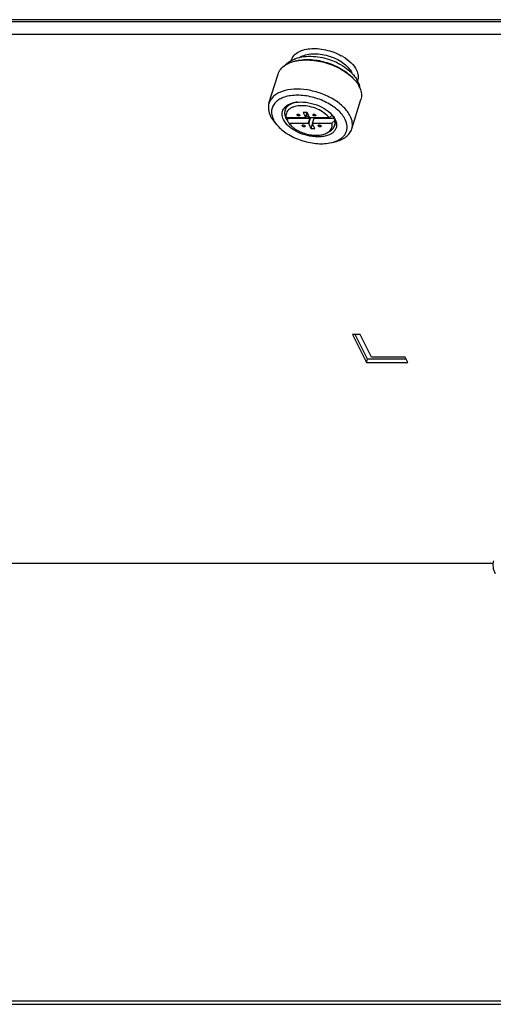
# Model space of a CAD drawing. Header units: millimetres. Extents: x 10 to 584, y 4 to 410.
# Tile 47 of 57: x 467 to 479, y 256 to 280. Entities that reach past the tile are written whole.
import ezdxf

# ---------------------------------------------------------------- set-up
doc = ezdxf.new("R2010")
doc.units = ezdxf.units.MM
doc.header["$LTSCALE"] = 32.67
doc.layers.get('0').update_dxf_attribs({"linetype": 'CONTINUOUS'})

msp = doc.modelspace()

# ---------------------------------------------------------------- linework, layer by layer
at = {"color": 3, "linetype": 'Continuous'}
for p, q in [((491.0292, 279.6258), (457.3183, 279.6258)), ((445.3463, 255.6802), (513.1806, 255.6802)), ((445.3889, 255.5935), (513.2231, 255.5935))]:
    msp.add_line(p, q, dxfattribs=at)
at = {"color": 7, "linetype": 'Continuous'}
for p, q in [((490.9177, 279.6738), (457.7592, 279.6744)), ((490.9323, 279.3125), (457.2215, 279.3125)), ((473.8211, 278.6716), (473.7783, 278.6615)), ((473.1444, 277.6296), (473.3658, 278.3459)), ((475.1971, 278.2464), (475.2268, 278.2139)), ((475.168, 277.0042), (475.3893, 277.7205)), ((473.5326, 277.3368), (473.5597, 277.282)), ((473.5597, 277.282), (473.5631, 277.2751)), ((474.0377, 277.2751), (473.5631, 277.2751)), ((473.5973, 277.2051), (473.6167, 277.2679)), ((473.6277, 277.1435), (473.5973, 277.2051)), ((473.6167, 277.2679), (474.1408, 277.2679)), ((474.0748, 277.4068), (473.9773, 277.4068)), ((473.9773, 277.4068), (474.0338, 277.2916)), ((474.0694, 277.4068), (474.0338, 277.2916)), ((474.0377, 277.2751), (474.0761, 277.3996)), ((474.0456, 277.3008), (474.0556, 277.3008)), ((474.0832, 277.39), (474.0556, 277.3008)), ((474.1313, 277.2916), (474.0748, 277.4068)), ((474.0771, 277.3993), (474.0776, 277.4011)), ((474.1408, 277.2679), (474.1023, 277.1435)), ((474.1146, 277.127), (474.1603, 277.2751)), ((474.6182, 277.2751), (474.1436, 277.2751)), ((474.2082, 277.1435), (474.2467, 277.2679)), ((474.2458, 277.2651), (474.2409, 277.2751)), ((474.2467, 277.2679), (474.7322, 277.2679)), ((474.6182, 277.2751), (474.6868, 277.3368)), ((474.7514, 277.2051), (474.6828, 277.1435)), ((474.6868, 277.3368), (474.6881, 277.3413)), ((474.7528, 277.2096), (474.7514, 277.2051)), ((473.3663, 277.0713), (473.307, 277.1362)), ((473.6277, 277.1435), (474.1023, 277.1435)), ((474.1146, 277.127), (474.1711, 277.0118)), ((474.2092, 277.135), (474.1711, 277.0118)), ((474.1711, 277.0118), (474.2686, 277.0118)), ((474.2082, 277.1435), (474.6828, 277.1435)), ((474.2686, 277.0118), (474.2121, 277.127)), ((474.5679, 276.9078), (474.6274, 276.942)), ((474.6699, 276.6685), (474.7554, 276.6886)), ((475.3738, 271.9775), (475.1895, 271.9775)), ((475.1895, 271.9775), (475.5251, 271.2937)), ((475.5493, 271.3721), (475.2522, 271.9775)), ((475.6483, 271.4181), (475.3738, 271.9775)), ((476.4772, 271.4181), (475.6483, 271.4181)), ((476.5383, 271.2937), (476.4772, 271.4181)), ((475.5251, 271.2937), (475.5493, 271.3721)), ((475.5251, 271.2937), (476.5383, 271.2937)), ((476.4998, 271.3721), (475.5493, 271.3721)), ((464.7156, 266.383), (478.6226, 266.383))]:
    msp.add_line(p, q, dxfattribs=at)
for centre, radius, start, end in [((474.2909, 277.663), 1.2904, 59.37753, 61.26562), ((474.4534, 277.6848), 0.9899, 44.0583, 44.23761), ((474.7973, 278.1987), 0.4126, 22.98382, 26.15783), ((474.8218, 277.7723), 0.5918, 23.30186, 26.15422), ((474.8189, 277.9123), 0.5545, 12.38712, 12.77117), ((474.8279, 277.9142), 0.5452, 9.74215, 12.3933), ((473.9039, 277.1349), 0.5312, 105.45357, 107.79986), ((473.7997, 277.401), 0.2747, 192.63975, 193.51141), ((473.8904, 277.4385), 0.3701, 206.13885, 206.52649), ((474.0059, 277.5564), 0.4845, 215.493, 216.54797), ((474.0809, 277.2071), 0.0853, 45.45591, 49.23388), ((474.2613, 277.0238), 0.532, 37.85879, 40.28024), ((474.2803, 277.0354), 0.506, 36.85679, 38.14594), ((474.2856, 277.0429), 0.5011, 36.54995, 37.84766), ((474.2187, 276.9275), 0.6284, 41.37996, 42.42352), ((474.2907, 277.0432), 0.493, 36.54564, 36.85255), ((474.2943, 277.0494), 0.4902, 36.21545, 36.54565), ((474.2278, 276.9356), 0.6162, 41.14613, 41.37732), ((473.8941, 277.5657), 0.7228, 215.53325, 216.17534), ((474.5107, 277.3809), 0.7297, 289.47945, 289.65083)]:
    msp.add_arc(centre, radius, start, end, dxfattribs=at)
for points, knots in [([(473.69, 278.676), (473.6994, 278.7145), (473.7375, 278.7914), (473.8404, 278.8793), (473.9797, 278.9392), (474.1475, 278.9699), (474.3351, 278.9705), (474.5322, 278.941), (474.7276, 278.8833), (474.8521, 278.8269), (474.9113, 278.7944)], [0, 0, 0, 0, 0.0869115, 0.1820162, 0.2912771, 0.4160126, 0.554091, 0.7011999, 0.8518192, 1, 1, 1, 1]), ([(473.5471, 278.5685), (473.5917, 278.6146), (473.7009, 278.6927), (473.895, 278.7605), (474.1113, 278.7863), (474.3405, 278.7727), (474.572, 278.7223), (474.7941, 278.638), (474.9949, 278.524), (475.1117, 278.4277), (475.1626, 278.3754)], [0, 0, 0, 0, 0.108606, 0.2229146, 0.3453131, 0.4753975, 0.6102044, 0.7453552, 0.8763702, 1, 1, 1, 1]), ([(473.5471, 278.5685), (473.5636, 278.5789), (473.6362, 278.6198), (473.7162, 278.6469), (473.7783, 278.6615)], [0, 0, 0, 0, 0.2334631, 1, 1, 1, 1]), ([(473.7783, 278.6615), (473.8365, 278.6752), (473.9603, 278.6928), (474.2233, 278.6922), (474.561, 278.627), (474.8767, 278.4903), (475.0942, 278.3424), (475.1865, 278.258), (475.2268, 278.2139)], [0, 0, 0, 0, 0.1138217, 0.2370235, 0.5000004, 0.762977, 0.8861787, 1, 1, 1, 1]), ([(473.8211, 278.6716), (473.8764, 278.6846), (473.994, 278.7013), (474.2439, 278.7007), (474.5647, 278.6387), (474.8645, 278.5089), (475.0712, 278.3684), (475.1589, 278.2883), (475.1971, 278.2464)], [0, 0, 0, 0, 0.1138217, 0.2370235, 0.5000004, 0.762977, 0.8861787, 1, 1, 1, 1]), ([(473.9017, 278.7541), (473.9433, 278.7807), (474.0437, 278.8218), (474.2132, 278.8461), (474.4017, 278.8373), (474.596, 278.7958), (474.7824, 278.7248), (474.9477, 278.6292), (475.0802, 278.5158), (475.1454, 278.4261), (475.1677, 278.3806)], [0, 0, 0, 0, 0.1034426, 0.2231274, 0.3559693, 0.4962939, 0.6372022, 0.7717055, 0.893844, 1, 1, 1, 1]), ([(474.9482, 278.7734), (475.0221, 278.7297), (475.1513, 278.635), (475.2521, 278.5078), (475.2843, 278.4423)], [0, 0, 0, 0, 0.5403645, 1, 1, 1, 1]), ([(473.3658, 278.3459), (473.3795, 278.3902), (473.428, 278.4778), (473.5042, 278.5413), (473.5471, 278.5685)], [0, 0, 0, 0, 0.4774662, 1, 1, 1, 1]), ([(475.2843, 278.4423), (475.3054, 278.3992), (475.3274, 278.3306), (475.3261, 278.2387), (475.3155, 278.1961), (475.3079, 278.1761)], [0, 0, 0, 0, 0.5246494, 0.7653507, 1, 1, 1, 1]), ([(475.1647, 278.3732), (475.1799, 278.3575), (475.2365, 278.295), (475.2845, 278.2242), (475.3121, 278.168)], [0, 0, 0, 0, 0.2580126, 1, 1, 1, 1]), ([(475.2268, 278.2139), (475.2399, 278.1995), (475.2879, 278.1437), (475.3291, 278.0817), (475.353, 278.0332)], [0, 0, 0, 0, 0.2650823, 1, 1, 1, 1]), ([(475.3121, 278.168), (475.3173, 278.1573), (475.337, 278.1144), (475.3519, 278.0692), (475.3596, 278.0349)], [0, 0, 0, 0, 0.2529858, 1, 1, 1, 1]), ([(475.1316, 277.3169), (475.0926, 277.3964), (474.9713, 277.5512), (474.7244, 277.7361), (474.4204, 277.8789), (474.0898, 277.9648), (473.766, 277.9854), (473.5169, 277.9443), (473.3532, 277.8731), (473.2569, 277.8062), (473.1847, 277.725), (473.1543, 277.6617), (473.1444, 277.6296)], [0, 0, 0, 0, 0.1137562, 0.2471372, 0.3933412, 0.5422812, 0.6832496, 0.8074182, 0.8618929, 0.9113661, 0.9568208, 1, 1, 1, 1]), ([(475.3653, 278.0064), (475.3854, 277.9598), (475.4124, 277.8645), (475.403, 277.7649), (475.3893, 277.7205)], [0, 0, 0, 0, 0.5225375, 1, 1, 1, 1]), ([(475.0084, 277.234), (474.9661, 277.3202), (474.865, 277.4395), (474.6981, 277.5682), (474.4914, 277.6884), (474.2044, 277.7934), (473.9049, 277.834), (473.6783, 277.8197), (473.5297, 277.7872), (473.4029, 277.7335), (473.3028, 277.6596), (473.234, 277.5672), (473.2018, 277.46), (473.2079, 277.3447), (473.2348, 277.2705), (473.2527, 277.234)], [0, 0, 0, 0, 0.1205459, 0.1902039, 0.2644609, 0.4194918, 0.5703946, 0.6398316, 0.7033552, 0.7603774, 0.8112667, 0.8576399, 0.9023694, 0.9488781, 1, 1, 1, 1]), ([(473.7411, 277.6424), (473.8196, 277.6608), (473.9926, 277.6696), (474.2498, 277.6199), (474.4903, 277.5158), (474.6282, 277.411), (474.6826, 277.3514)], [0, 0, 0, 0, 0.2366944, 0.5000012, 0.7633095, 1, 1, 1, 1]), ([(473.8317, 277.6574), (473.8239, 277.6562), (473.7939, 277.6511), (473.7642, 277.6438), (473.7427, 277.637)], [0, 0, 0, 0, 0.2584786, 1, 1, 1, 1]), ([(473.1444, 277.6296), (473.137, 277.6056), (473.1273, 277.5551), (473.1296, 277.4474), (473.156, 277.3674), (473.1808, 277.3169)], [0, 0, 0, 0, 0.2341444, 0.4753658, 1, 1, 1, 1]), ([(473.4966, 277.234), (473.4764, 277.2751), (473.4568, 277.3424), (473.4679, 277.4305), (473.4934, 277.4897), (473.5353, 277.5418), (473.592, 277.5855), (473.6618, 277.6201), (473.7136, 277.6359), (473.7411, 277.6424)], [0, 0, 0, 0, 0.2452906, 0.3576198, 0.4692543, 0.5857107, 0.711437, 0.8491816, 1, 1, 1, 1]), ([(473.5349, 277.4585), (473.5292, 277.4401), (473.5229, 277.4004), (473.5273, 277.3606), (473.5317, 277.3408)], [0, 0, 0, 0, 0.4881113, 1, 1, 1, 1]), ([(473.7427, 277.637), (473.7169, 277.6289), (473.669, 277.6096), (473.607, 277.5688), (473.5605, 277.5184), (473.5412, 277.4787), (473.5349, 277.4585)], [0, 0, 0, 0, 0.2847665, 0.5422444, 0.7774826, 1, 1, 1, 1]), ([(473.5363, 277.463), (473.5425, 277.483), (473.5616, 277.5224), (473.6075, 277.5725), (473.6687, 277.6132), (473.7161, 277.6325), (473.7415, 277.6407)], [0, 0, 0, 0, 0.2228303, 0.4582127, 0.7155816, 1, 1, 1, 1]), ([(474.6182, 277.2751), (474.5839, 277.3199), (474.4938, 277.4026), (474.3293, 277.4948), (474.1419, 277.5556), (473.9526, 277.5782), (473.8036, 277.5626), (473.7033, 277.5266), (473.6433, 277.491), (473.5974, 277.4463), (473.5675, 277.3936), (473.5552, 277.3349), (473.5588, 277.2949), (473.5631, 277.2751)], [0, 0, 0, 0, 0.1287344, 0.2747524, 0.4277096, 0.5754779, 0.7072452, 0.7651599, 0.8175156, 0.8651381, 0.9097589, 0.9538422, 1, 1, 1, 1]), ([(474.6782, 277.3479), (474.6737, 277.3537), (474.6543, 277.3774), (474.6329, 277.3994), (474.616, 277.4153)], [0, 0, 0, 0, 0.2414798, 1, 1, 1, 1]), ([(473.1808, 277.3169), (473.1884, 277.3013), (473.2237, 277.2366), (473.269, 277.1777), (473.307, 277.1362)], [0, 0, 0, 0, 0.2354967, 1, 1, 1, 1]), ([(473.2527, 277.234), (473.2564, 277.2265), (473.2722, 277.196), (473.2907, 277.1668), (473.3059, 277.1456)], [0, 0, 0, 0, 0.2418339, 1, 1, 1, 1]), ([(474.7646, 277.234), (474.7776, 277.2075), (474.7969, 277.154), (474.8014, 277.0707), (474.7781, 276.9933), (474.7284, 276.9265), (474.6561, 276.8732), (474.5646, 276.8344), (474.4572, 276.8109), (474.2936, 276.8006), (474.0772, 276.8299), (473.87, 276.9058), (473.7207, 276.9926), (473.6001, 277.0855), (473.5271, 277.1716), (473.4966, 277.234)], [0, 0, 0, 0, 0.0511216, 0.0976298, 0.1423593, 0.1887327, 0.2396225, 0.2966457, 0.3601698, 0.4296066, 0.5805086, 0.7355389, 0.8097952, 0.8794533, 1, 1, 1, 1]), ([(473.5582, 277.2754), (473.5561, 277.2795), (473.5486, 277.2956), (473.5423, 277.3123), (473.5385, 277.3249)], [0, 0, 0, 0, 0.2569145, 1, 1, 1, 1]), ([(473.5986, 277.2096), (473.5948, 277.2148), (473.5803, 277.2351), (473.5675, 277.2566), (473.5593, 277.2732)], [0, 0, 0, 0, 0.2589493, 1, 1, 1, 1]), ([(473.8308, 277.341), (473.8303, 277.3418), (473.829, 277.3451), (473.8288, 277.3489), (473.8295, 277.3514)], [0, 0, 0, 0, 0.2737276, 1, 1, 1, 1]), ([(473.8295, 277.3514), (473.8307, 277.355), (473.8381, 277.3618), (473.8473, 277.3629), (473.8525, 277.3629)], [0, 0, 0, 0, 0.4264821, 1, 1, 1, 1]), ([(473.897, 277.3305), (473.8956, 277.3259), (473.8878, 277.3204), (473.8763, 277.3187), (473.8655, 277.3193), (473.8544, 277.3222), (473.8418, 277.3282), (473.8336, 277.3352), (473.8308, 277.341)], [0, 0, 0, 0, 0.1876036, 0.3128906, 0.4551312, 0.6054205, 0.7529449, 1, 1, 1, 1]), ([(473.8525, 277.3629), (473.8615, 277.3629), (473.878, 277.3587), (473.8924, 277.3479), (473.8958, 277.341)], [0, 0, 0, 0, 0.5380142, 1, 1, 1, 1]), ([(473.8958, 277.341), (473.8962, 277.3401), (473.8975, 277.3368), (473.8978, 277.333), (473.897, 277.3305)], [0, 0, 0, 0, 0.2735204, 1, 1, 1, 1]), ([(474.0377, 277.2751), (474.0377, 277.2765), (474.0375, 277.2821), (474.0357, 277.2877), (474.0338, 277.2916)], [0, 0, 0, 0, 0.2358331, 1, 1, 1, 1]), ([(474.1244, 277.2807), (474.1194, 277.2839), (474.0981, 277.2951), (474.0737, 277.3008), (474.0556, 277.3008)], [0, 0, 0, 0, 0.2480969, 1, 1, 1, 1]), ([(474.1313, 277.2916), (474.132, 277.2901), (474.1354, 277.2841), (474.1399, 277.2788), (474.1436, 277.2751)], [0, 0, 0, 0, 0.2327063, 1, 1, 1, 1]), ([(474.2209, 277.341), (474.2205, 277.3418), (474.2191, 277.3451), (474.2189, 277.3489), (474.2197, 277.3514)], [0, 0, 0, 0, 0.2737276, 1, 1, 1, 1]), ([(474.2197, 277.3514), (474.2208, 277.355), (474.2283, 277.3618), (474.2375, 277.3629), (474.2427, 277.3629)], [0, 0, 0, 0, 0.4264821, 1, 1, 1, 1]), ([(474.2642, 277.319), (474.2552, 277.319), (474.2387, 277.3232), (474.2243, 277.334), (474.2209, 277.341)], [0, 0, 0, 0, 0.5380142, 1, 1, 1, 1]), ([(474.2427, 277.3629), (474.2516, 277.3629), (474.2682, 277.3587), (474.2825, 277.3479), (474.2859, 277.341)], [0, 0, 0, 0, 0.5380142, 1, 1, 1, 1]), ([(474.2872, 277.3305), (474.286, 277.3269), (474.2786, 277.3201), (474.2693, 277.319), (474.2642, 277.319)], [0, 0, 0, 0, 0.4264821, 1, 1, 1, 1]), ([(474.2859, 277.341), (474.2864, 277.3401), (474.2877, 277.3368), (474.2879, 277.333), (474.2872, 277.3305)], [0, 0, 0, 0, 0.2737276, 1, 1, 1, 1]), ([(474.6898, 277.339), (474.6936, 277.3338), (474.7079, 277.3135), (474.7205, 277.292), (474.7286, 277.2754)], [0, 0, 0, 0, 0.2589653, 1, 1, 1, 1]), ([(474.6919, 277.341), (474.6961, 277.3362), (474.7122, 277.3171), (474.7272, 277.297), (474.7373, 277.2815)], [0, 0, 0, 0, 0.2573723, 1, 1, 1, 1]), ([(474.7286, 277.2754), (474.7313, 277.27), (474.7411, 277.2487), (474.7487, 277.2265), (474.7528, 277.2096)], [0, 0, 0, 0, 0.2592009, 1, 1, 1, 1]), ([(474.7373, 277.2815), (474.7399, 277.2776), (474.7497, 277.2622), (474.7586, 277.2462), (474.7646, 277.234)], [0, 0, 0, 0, 0.2563101, 1, 1, 1, 1]), ([(474.7491, 277.0833), (474.755, 277.1024), (474.7613, 277.1435), (474.7563, 277.1847), (474.7514, 277.2051)], [0, 0, 0, 0, 0.4874029, 1, 1, 1, 1]), ([(474.7528, 277.2096), (474.7577, 277.1892), (474.7627, 277.148), (474.7564, 277.1069), (474.7505, 277.0878)], [0, 0, 0, 0, 0.5125971, 1, 1, 1, 1]), ([(474.7561, 276.6937), (474.7873, 276.7049), (474.8459, 276.7304), (474.9233, 276.7809), (474.9847, 276.8412), (475.0284, 276.9103), (475.0531, 276.9866), (475.0598, 277.0981), (475.034, 277.1819), (475.0084, 277.234)], [0, 0, 0, 0, 0.1447042, 0.2777773, 0.4009556, 0.5173169, 0.6310854, 0.7469791, 1, 1, 1, 1]), ([(475.168, 277.0042), (475.1754, 277.0282), (475.1851, 277.0787), (475.1828, 277.1864), (475.1564, 277.2664), (475.1316, 277.3169)], [0, 0, 0, 0, 0.2341444, 0.4753658, 1, 1, 1, 1]), ([(473.3106, 277.139), (473.3148, 277.1333), (473.3324, 277.1099), (473.3514, 277.0876), (473.3663, 277.0713)], [0, 0, 0, 0, 0.2441332, 1, 1, 1, 1]), ([(473.3663, 277.0713), (473.4416, 276.9889), (473.6325, 276.8437), (473.9655, 276.6996), (474.3216, 276.6308), (474.5612, 276.6429), (474.6699, 276.6685)], [0, 0, 0, 0, 0.2366929, 0.4999998, 0.7633066, 1, 1, 1, 1]), ([(473.6277, 277.1435), (473.6516, 277.1123), (473.7102, 277.0527), (473.8557, 276.9508), (474.0302, 276.881), (474.2134, 276.8483), (474.3459, 276.8449), (474.4655, 276.8626), (474.5372, 276.8901), (474.5679, 276.9078)], [0, 0, 0, 0, 0.1140165, 0.2406692, 0.5140534, 0.6506794, 0.7797932, 0.8970486, 1, 1, 1, 1]), ([(473.96, 277.0776), (473.9595, 277.0785), (473.9582, 277.0818), (473.958, 277.0856), (473.9588, 277.0881)], [0, 0, 0, 0, 0.2737276, 1, 1, 1, 1]), ([(473.9588, 277.0881), (473.9599, 277.0917), (473.9674, 277.0985), (473.9766, 277.0996), (473.9817, 277.0996)], [0, 0, 0, 0, 0.4264821, 1, 1, 1, 1]), ([(474.0262, 277.0672), (474.0248, 277.0626), (474.017, 277.0571), (474.0055, 277.0554), (473.9947, 277.056), (473.9837, 277.0589), (473.971, 277.0648), (473.9628, 277.0719), (473.96, 277.0776)], [0, 0, 0, 0, 0.1876036, 0.3128906, 0.4551312, 0.6054205, 0.7529449, 1, 1, 1, 1]), ([(473.9817, 277.0996), (473.9907, 277.0996), (474.0072, 277.0954), (474.0216, 277.0846), (474.025, 277.0776)], [0, 0, 0, 0, 0.5380142, 1, 1, 1, 1]), ([(474.025, 277.0776), (474.0254, 277.0768), (474.0268, 277.0735), (474.027, 277.0697), (474.0262, 277.0672)], [0, 0, 0, 0, 0.2735204, 1, 1, 1, 1]), ([(474.1146, 277.127), (474.1139, 277.1284), (474.1105, 277.1344), (474.1061, 277.1398), (474.1023, 277.1435)], [0, 0, 0, 0, 0.2327063, 1, 1, 1, 1]), ([(474.2082, 277.1435), (474.2082, 277.1421), (474.2084, 277.1365), (474.2102, 277.1309), (474.2121, 277.127)], [0, 0, 0, 0, 0.2358331, 1, 1, 1, 1]), ([(474.3501, 277.0776), (474.3497, 277.0785), (474.3484, 277.0818), (474.3482, 277.0856), (474.3489, 277.0881)], [0, 0, 0, 0, 0.2737276, 1, 1, 1, 1]), ([(474.3489, 277.0881), (474.35, 277.0917), (474.3575, 277.0985), (474.3667, 277.0996), (474.3719, 277.0996)], [0, 0, 0, 0, 0.4264821, 1, 1, 1, 1]), ([(474.4164, 277.0672), (474.4149, 277.0626), (474.4072, 277.0571), (474.3957, 277.0554), (474.3849, 277.056), (474.3738, 277.0589), (474.3612, 277.0648), (474.3529, 277.0719), (474.3501, 277.0776)], [0, 0, 0, 0, 0.1876036, 0.3128906, 0.4551312, 0.6054205, 0.7529449, 1, 1, 1, 1]), ([(474.3719, 277.0996), (474.3808, 277.0996), (474.3974, 277.0954), (474.4118, 277.0846), (474.4152, 277.0776)], [0, 0, 0, 0, 0.5380142, 1, 1, 1, 1]), ([(474.4152, 277.0776), (474.4156, 277.0768), (474.4169, 277.0735), (474.4171, 277.0697), (474.4164, 277.0672)], [0, 0, 0, 0, 0.2735204, 1, 1, 1, 1]), ([(474.5679, 276.9078), (474.573, 276.9107), (474.5921, 276.9224), (474.61, 276.9362), (474.622, 276.9475)], [0, 0, 0, 0, 0.2596331, 1, 1, 1, 1]), ([(474.622, 276.9475), (474.6354, 276.9601), (474.6588, 276.9877), (474.6817, 277.0364), (474.6904, 277.0896), (474.6867, 277.1256), (474.6828, 277.1435)], [0, 0, 0, 0, 0.2558384, 0.5000683, 0.7442833, 1, 1, 1, 1]), ([(474.6274, 276.942), (474.6563, 276.9586), (474.7075, 276.998), (474.7402, 277.0547), (474.7491, 277.0833)], [0, 0, 0, 0, 0.5254833, 1, 1, 1, 1]), ([(474.7554, 276.6886), (474.8064, 276.7006), (474.9015, 276.731), (475.0255, 276.8014), (475.1184, 276.8925), (475.1564, 276.9666), (475.168, 277.0042)], [0, 0, 0, 0, 0.2898055, 0.5489887, 0.7821589, 1, 1, 1, 1]), ([(474.6699, 276.6685), (474.6771, 276.6702), (474.7055, 276.6772), (474.7335, 276.6857), (474.754, 276.693)], [0, 0, 0, 0, 0.2559603, 1, 1, 1, 1]), ([(478.6352, 266.4406), (478.6278, 266.4166), (478.618, 266.3661), (478.6203, 266.2584), (478.6468, 266.1784), (478.6716, 266.1279)], [0, 0, 0, 0, 0.2341444, 0.4753658, 1, 1, 1, 1])]:
    msp.add_open_spline(points, degree=3, knots=knots, dxfattribs=at)
for points in [[(474.0721, 277.3863), (474.0733, 277.3883), (474.0743, 277.3904), (474.075, 277.3926)], [(474.075, 277.3926), (474.0757, 277.3948), (474.0761, 277.3972), (474.0761, 277.3996)], [(474.1366, 277.2717), (474.1328, 277.275), (474.1287, 277.278), (474.1244, 277.2807)], [(474.2478, 277.2749), (474.2471, 277.2726), (474.2467, 277.2703), (474.2467, 277.2679)]]:
    msp.add_open_spline(points, degree=3, dxfattribs=at)

doc.saveas('drawing.dxf')
